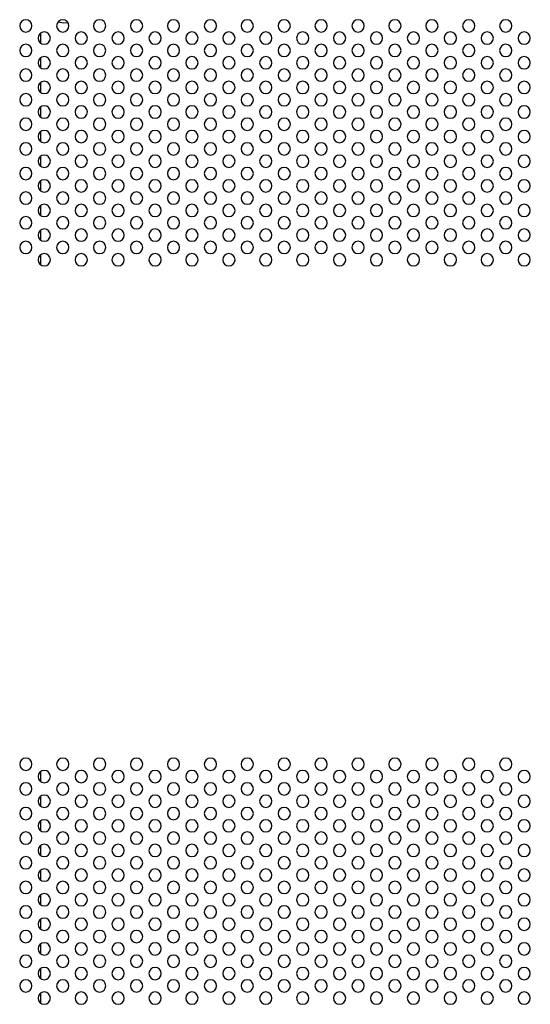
# Model space of a CAD drawing. Header units: millimetres. Extents: x 0 to 1118, y 0 to 864.
# Tile 103 of 256: x 904 to 918, y 376 to 403. Entities that reach past the tile are written whole.
import ezdxf

# ---------------------------------------------------------------- set-up
doc = ezdxf.new("R2010")
doc.units = ezdxf.units.MM

msp = doc.modelspace()

# ---------------------------------------------------------------- linework, layer by layer
at = {"color": 7, "linetype": 'Continuous', "lineweight": 25}
for p, q in [((904.9656, 402.5756), (904.9656, 402.3129)), ((904.9656, 401.909), (904.9656, 401.6463)), ((904.9656, 401.2423), (904.9656, 400.9796)), ((904.9656, 400.5756), (904.9656, 400.3129)), ((904.9656, 399.909), (904.9656, 399.6463)), ((904.9656, 399.2423), (904.9656, 398.9796)), ((904.9656, 398.5756), (904.9656, 398.3129)), ((904.9656, 397.909), (904.9656, 397.6463)), ((904.9656, 397.2423), (904.9656, 396.9796)), ((904.9656, 396.5756), (904.9656, 396.3129)), ((904.9656, 382.5756), (904.9656, 382.3129)), ((904.9656, 381.909), (904.9656, 381.6463)), ((904.9656, 381.2423), (904.9656, 380.9796)), ((904.9656, 380.5756), (904.9656, 380.3129)), ((904.9656, 379.909), (904.9656, 379.6463)), ((904.9656, 379.2423), (904.9656, 378.9796)), ((904.9656, 378.5756), (904.9656, 378.3129)), ((904.9656, 377.909), (904.9656, 377.6463)), ((904.9656, 377.2423), (904.9656, 376.9796)), ((904.9656, 376.5756), (904.9656, 376.3129))]:
    msp.add_line(p, q, dxfattribs=at)
at = {"color": 7, "linetype": 'Continuous', "lineweight": 25, "flags": 128}
msp.add_lwpolyline([(905.4426, 402.8871), (905.6014, 402.8578), (905.7067, 402.8704)], dxfattribs=at)
at = {"color": 7, "linetype": 'Continuous', "lineweight": 25}
for centre, start, end in [((904.5682, 402.7776), 0, 180), ((905.5682, 402.7776), 0, 180), ((906.5682, 402.7776), 0, 180), ((907.5682, 402.7776), 0, 180), ((908.5682, 402.7776), 0, 180), ((909.5682, 402.7776), 0, 180), ((910.5682, 402.7776), 0, 180), ((911.5682, 402.7776), 0, 180), ((912.5682, 402.7776), 0, 180), ((913.5682, 402.7776), 0, 180), ((914.5682, 402.7776), 0, 180), ((915.5682, 402.7776), 0, 180), ((916.5682, 402.7776), 0, 180), ((917.5682, 402.7776), 0, 180), ((904.5682, 402.7776), 180, 0), ((905.5682, 402.7776), 180, 0), ((906.5682, 402.7776), 180, 0), ((907.5682, 402.7776), 180, 0), ((908.5682, 402.7776), 180, 0), ((909.5682, 402.7776), 180, 0), ((910.5682, 402.7776), 180, 0), ((911.5682, 402.7776), 180, 0), ((912.5682, 402.7776), 180, 0), ((913.5682, 402.7776), 180, 0), ((914.5682, 402.7776), 180, 0), ((915.5682, 402.7776), 180, 0), ((916.5682, 402.7776), 180, 0), ((917.5682, 402.7776), 180, 0), ((905.0682, 402.4443), 0, 180), ((905.0682, 402.4443), 180, 0), ((906.0682, 402.4443), 0, 180), ((906.0682, 402.4443), 180, 0), ((907.0682, 402.4443), 0, 180), ((907.0682, 402.4443), 180, 0), ((908.0682, 402.4443), 0, 180), ((908.0682, 402.4443), 180, 0), ((909.0682, 402.4443), 0, 180), ((909.0682, 402.4443), 180, 0), ((910.0682, 402.4443), 0, 180), ((910.0682, 402.4443), 180, 0), ((911.0682, 402.4443), 0, 180), ((911.0682, 402.4443), 180, 0), ((912.0682, 402.4443), 0, 180), ((912.0682, 402.4443), 180, 0), ((913.0682, 402.4443), 0, 180), ((913.0682, 402.4443), 180, 0), ((914.0682, 402.4443), 0, 180), ((914.0682, 402.4443), 180, 0), ((915.0682, 402.4443), 0, 180), ((915.0682, 402.4443), 180, 0), ((916.0682, 402.4443), 0, 180), ((916.0682, 402.4443), 180, 0), ((917.0682, 402.4443), 0, 180), ((917.0682, 402.4443), 180, 0), ((918.0682, 402.4443), 0, 180), ((918.0682, 402.4443), 180, 0), ((904.5682, 402.111), 0, 180), ((905.5682, 402.111), 0, 180), ((906.5682, 402.111), 0, 180), ((907.5682, 402.111), 0, 180), ((908.5682, 402.111), 0, 180), ((909.5682, 402.111), 0, 180), ((910.5682, 402.111), 0, 180), ((911.5682, 402.111), 0, 180), ((912.5682, 402.111), 0, 180), ((913.5682, 402.111), 0, 180), ((914.5682, 402.111), 0, 180), ((915.5682, 402.111), 0, 180), ((916.5682, 402.111), 0, 180), ((917.5682, 402.111), 0, 180), ((904.5682, 402.111), 180, 0), ((905.0682, 401.7776), 0, 180), ((905.5682, 402.111), 180, 0), ((906.0682, 401.7776), 0, 180), ((906.5682, 402.111), 180, 0), ((907.0682, 401.7776), 0, 180), ((907.5682, 402.111), 180, 0), ((908.0682, 401.7776), 0, 180), ((908.5682, 402.111), 180, 0), ((909.0682, 401.7776), 0, 180), ((909.5682, 402.111), 180, 0), ((910.0682, 401.7776), 0, 180), ((910.5682, 402.111), 180, 0), ((911.0682, 401.7776), 0, 180), ((911.5682, 402.111), 180, 0), ((912.0682, 401.7776), 0, 180), ((912.5682, 402.111), 180, 0), ((913.0682, 401.7776), 0, 180), ((913.5682, 402.111), 180, 0), ((914.0682, 401.7776), 0, 180), ((914.5682, 402.111), 180, 0), ((915.0682, 401.7776), 0, 180), ((915.5682, 402.111), 180, 0), ((916.0682, 401.7776), 0, 180), ((916.5682, 402.111), 180, 0), ((917.0682, 401.7776), 0, 180), ((917.5682, 402.111), 180, 0), ((918.0682, 401.7776), 0, 180), ((904.5682, 401.4443), 0, 180), ((905.0682, 401.7776), 180, 0), ((905.5682, 401.4443), 0, 180), ((906.0682, 401.7776), 180, 0), ((906.5682, 401.4443), 0, 180), ((907.0682, 401.7776), 180, 0), ((907.5682, 401.4443), 0, 180), ((908.0682, 401.7776), 180, 0), ((908.5682, 401.4443), 0, 180), ((909.0682, 401.7776), 180, 0), ((909.5682, 401.4443), 0, 180), ((910.0682, 401.7776), 180, 0), ((910.5682, 401.4443), 0, 180), ((911.0682, 401.7776), 180, 0), ((911.5682, 401.4443), 0, 180), ((912.0682, 401.7776), 180, 0), ((912.5682, 401.4443), 0, 180), ((913.0682, 401.7776), 180, 0), ((913.5682, 401.4443), 0, 180), ((914.0682, 401.7776), 180, 0), ((914.5682, 401.4443), 0, 180), ((915.0682, 401.7776), 180, 0), ((915.5682, 401.4443), 0, 180), ((916.0682, 401.7776), 180, 0), ((916.5682, 401.4443), 0, 180), ((917.0682, 401.7776), 180, 0), ((917.5682, 401.4443), 0, 180), ((918.0682, 401.7776), 180, 0), ((904.5682, 401.4443), 180, 0), ((905.5682, 401.4443), 180, 0), ((906.5682, 401.4443), 180, 0), ((907.5682, 401.4443), 180, 0), ((908.5682, 401.4443), 180, 0), ((909.5682, 401.4443), 180, 0), ((910.5682, 401.4443), 180, 0), ((911.5682, 401.4443), 180, 0), ((912.5682, 401.4443), 180, 0), ((913.5682, 401.4443), 180, 0), ((914.5682, 401.4443), 180, 0), ((915.5682, 401.4443), 180, 0), ((916.5682, 401.4443), 180, 0), ((917.5682, 401.4443), 180, 0), ((905.0682, 401.111), 0, 180), ((905.0682, 401.111), 180, 0), ((906.0682, 401.111), 0, 180), ((906.0682, 401.111), 180, 0), ((907.0682, 401.111), 0, 180), ((907.0682, 401.111), 180, 0), ((908.0682, 401.111), 0, 180), ((908.0682, 401.111), 180, 0), ((909.0682, 401.111), 0, 180), ((909.0682, 401.111), 180, 0), ((910.0682, 401.111), 0, 180), ((910.0682, 401.111), 180, 0), ((911.0682, 401.111), 0, 180), ((911.0682, 401.111), 180, 0), ((912.0682, 401.111), 0, 180), ((912.0682, 401.111), 180, 0), ((913.0682, 401.111), 0, 180), ((913.0682, 401.111), 180, 0), ((914.0682, 401.111), 0, 180), ((914.0682, 401.111), 180, 0), ((915.0682, 401.111), 0, 180), ((915.0682, 401.111), 180, 0), ((916.0682, 401.111), 0, 180), ((916.0682, 401.111), 180, 0), ((917.0682, 401.111), 0, 180), ((917.0682, 401.111), 180, 0), ((918.0682, 401.111), 0, 180), ((918.0682, 401.111), 180, 0), ((904.5682, 400.7776), 0, 180), ((905.5682, 400.7776), 0, 180), ((906.5682, 400.7776), 0, 180), ((907.5682, 400.7776), 0, 180), ((908.5682, 400.7776), 0, 180), ((909.5682, 400.7776), 0, 180), ((910.5682, 400.7776), 0, 180), ((911.5682, 400.7776), 0, 180), ((912.5682, 400.7776), 0, 180), ((913.5682, 400.7776), 0, 180), ((914.5682, 400.7776), 0, 180), ((915.5682, 400.7776), 0, 180), ((916.5682, 400.7776), 0, 180), ((917.5682, 400.7776), 0, 180), ((904.5682, 400.7776), 180, 0), ((905.0682, 400.4443), 0, 180), ((905.5682, 400.7776), 180, 0), ((906.0682, 400.4443), 0, 180), ((906.5682, 400.7776), 180, 0), ((907.0682, 400.4443), 0, 180), ((907.5682, 400.7776), 180, 0), ((908.0682, 400.4443), 0, 180), ((908.5682, 400.7776), 180, 0), ((909.0682, 400.4443), 0, 180), ((909.5682, 400.7776), 180, 0), ((910.0682, 400.4443), 0, 180), ((910.5682, 400.7776), 180, 0), ((911.0682, 400.4443), 0, 180), ((911.5682, 400.7776), 180, 0), ((912.0682, 400.4443), 0, 180), ((912.5682, 400.7776), 180, 0), ((913.0682, 400.4443), 0, 180), ((913.5682, 400.7776), 180, 0), ((914.0682, 400.4443), 0, 180), ((914.5682, 400.7776), 180, 0), ((915.0682, 400.4443), 0, 180), ((915.5682, 400.7776), 180, 0), ((916.0682, 400.4443), 0, 180), ((916.5682, 400.7776), 180, 0), ((917.0682, 400.4443), 0, 180), ((917.5682, 400.7776), 180, 0), ((918.0682, 400.4443), 0, 180), ((904.5682, 400.111), 0, 180), ((905.0682, 400.4443), 180, 0), ((905.5682, 400.111), 0, 180), ((906.0682, 400.4443), 180, 0), ((906.5682, 400.111), 0, 180), ((907.0682, 400.4443), 180, 0), ((907.5682, 400.111), 0, 180), ((908.0682, 400.4443), 180, 0), ((908.5682, 400.111), 0, 180), ((909.0682, 400.4443), 180, 0), ((909.5682, 400.111), 0, 180), ((910.0682, 400.4443), 180, 0), ((910.5682, 400.111), 0, 180), ((911.0682, 400.4443), 180, 0), ((911.5682, 400.111), 0, 180), ((912.0682, 400.4443), 180, 0), ((912.5682, 400.111), 0, 180), ((913.0682, 400.4443), 180, 0), ((913.5682, 400.111), 0, 180), ((914.0682, 400.4443), 180, 0), ((914.5682, 400.111), 0, 180), ((915.0682, 400.4443), 180, 0), ((915.5682, 400.111), 0, 180), ((916.0682, 400.4443), 180, 0), ((916.5682, 400.111), 0, 180), ((917.0682, 400.4443), 180, 0), ((917.5682, 400.111), 0, 180), ((918.0682, 400.4443), 180, 0), ((904.5682, 400.111), 180, 0), ((905.5682, 400.111), 180, 0), ((906.5682, 400.111), 180, 0), ((907.5682, 400.111), 180, 0), ((908.5682, 400.111), 180, 0), ((909.5682, 400.111), 180, 0), ((910.5682, 400.111), 180, 0), ((911.5682, 400.111), 180, 0), ((912.5682, 400.111), 180, 0), ((913.5682, 400.111), 180, 0), ((914.5682, 400.111), 180, 0), ((915.5682, 400.111), 180, 0), ((916.5682, 400.111), 180, 0), ((917.5682, 400.111), 180, 0), ((905.0682, 399.7776), 0, 180), ((905.0682, 399.7776), 180, 0), ((906.0682, 399.7776), 0, 180), ((906.0682, 399.7776), 180, 0), ((907.0682, 399.7776), 0, 180), ((907.0682, 399.7776), 180, 0), ((908.0682, 399.7776), 0, 180), ((908.0682, 399.7776), 180, 0), ((909.0682, 399.7776), 0, 180), ((909.0682, 399.7776), 180, 0), ((910.0682, 399.7776), 0, 180), ((910.0682, 399.7776), 180, 0), ((911.0682, 399.7776), 0, 180), ((911.0682, 399.7776), 180, 0), ((912.0682, 399.7776), 0, 180), ((912.0682, 399.7776), 180, 0), ((913.0682, 399.7776), 0, 180), ((913.0682, 399.7776), 180, 0), ((914.0682, 399.7776), 0, 180), ((914.0682, 399.7776), 180, 0), ((915.0682, 399.7776), 0, 180), ((915.0682, 399.7776), 180, 0), ((916.0682, 399.7776), 0, 180), ((916.0682, 399.7776), 180, 0), ((917.0682, 399.7776), 0, 180), ((917.0682, 399.7776), 180, 0), ((918.0682, 399.7776), 0, 180), ((918.0682, 399.7776), 180, 0), ((904.5682, 399.4443), 0, 180), ((905.5682, 399.4443), 0, 180), ((906.5682, 399.4443), 0, 180), ((907.5682, 399.4443), 0, 180), ((908.5682, 399.4443), 0, 180), ((909.5682, 399.4443), 0, 180), ((910.5682, 399.4443), 0, 180), ((911.5682, 399.4443), 0, 180), ((912.5682, 399.4443), 0, 180), ((913.5682, 399.4443), 0, 180), ((914.5682, 399.4443), 0, 180), ((915.5682, 399.4443), 0, 180), ((916.5682, 399.4443), 0, 180), ((917.5682, 399.4443), 0, 180), ((904.5682, 399.4443), 180, 0), ((905.0682, 399.111), 0, 180), ((905.5682, 399.4443), 180, 0), ((906.0682, 399.111), 0, 180), ((906.5682, 399.4443), 180, 0), ((907.0682, 399.111), 0, 180), ((907.5682, 399.4443), 180, 0), ((908.0682, 399.111), 0, 180), ((908.5682, 399.4443), 180, 0), ((909.0682, 399.111), 0, 180), ((909.5682, 399.4443), 180, 0), ((910.0682, 399.111), 0, 180), ((910.5682, 399.4443), 180, 0), ((911.0682, 399.111), 0, 180), ((911.5682, 399.4443), 180, 0), ((912.0682, 399.111), 0, 180), ((912.5682, 399.4443), 180, 0), ((913.0682, 399.111), 0, 180), ((913.5682, 399.4443), 180, 0), ((914.0682, 399.111), 0, 180), ((914.5682, 399.4443), 180, 0), ((915.0682, 399.111), 0, 180), ((915.5682, 399.4443), 180, 0), ((916.0682, 399.111), 0, 180), ((916.5682, 399.4443), 180, 0), ((917.0682, 399.111), 0, 180), ((917.5682, 399.4443), 180, 0), ((918.0682, 399.111), 0, 180), ((904.5682, 398.7776), 0, 180), ((905.0682, 399.111), 180, 0), ((905.5682, 398.7776), 0, 180), ((906.0682, 399.111), 180, 0), ((906.5682, 398.7776), 0, 180), ((907.0682, 399.111), 180, 0), ((907.5682, 398.7776), 0, 180), ((908.0682, 399.111), 180, 0), ((908.5682, 398.7776), 0, 180), ((909.0682, 399.111), 180, 0), ((909.5682, 398.7776), 0, 180), ((910.0682, 399.111), 180, 0), ((910.5682, 398.7776), 0, 180), ((911.0682, 399.111), 180, 0), ((911.5682, 398.7776), 0, 180), ((912.0682, 399.111), 180, 0), ((912.5682, 398.7776), 0, 180), ((913.0682, 399.111), 180, 0), ((913.5682, 398.7776), 0, 180), ((914.0682, 399.111), 180, 0), ((914.5682, 398.7776), 0, 180), ((915.0682, 399.111), 180, 0), ((915.5682, 398.7776), 0, 180), ((916.0682, 399.111), 180, 0), ((916.5682, 398.7776), 0, 180), ((917.0682, 399.111), 180, 0), ((917.5682, 398.7776), 0, 180), ((918.0682, 399.111), 180, 0), ((904.5682, 398.7776), 180, 0), ((905.5682, 398.7776), 180, 0), ((906.5682, 398.7776), 180, 0), ((907.5682, 398.7776), 180, 0), ((908.5682, 398.7776), 180, 0), ((909.5682, 398.7776), 180, 0), ((910.5682, 398.7776), 180, 0), ((911.5682, 398.7776), 180, 0), ((912.5682, 398.7776), 180, 0), ((913.5682, 398.7776), 180, 0), ((914.5682, 398.7776), 180, 0), ((915.5682, 398.7776), 180, 0), ((916.5682, 398.7776), 180, 0), ((917.5682, 398.7776), 180, 0), ((905.0682, 398.4443), 0, 180), ((905.0682, 398.4443), 180, 0), ((906.0682, 398.4443), 0, 180), ((906.0682, 398.4443), 180, 0), ((907.0682, 398.4443), 0, 180), ((907.0682, 398.4443), 180, 0), ((908.0682, 398.4443), 0, 180), ((908.0682, 398.4443), 180, 0), ((909.0682, 398.4443), 0, 180), ((909.0682, 398.4443), 180, 0), ((910.0682, 398.4443), 0, 180), ((910.0682, 398.4443), 180, 0), ((911.0682, 398.4443), 0, 180), ((911.0682, 398.4443), 180, 0), ((912.0682, 398.4443), 0, 180), ((912.0682, 398.4443), 180, 0), ((913.0682, 398.4443), 0, 180), ((913.0682, 398.4443), 180, 0), ((914.0682, 398.4443), 0, 180), ((914.0682, 398.4443), 180, 0), ((915.0682, 398.4443), 0, 180), ((915.0682, 398.4443), 180, 0), ((916.0682, 398.4443), 0, 180), ((916.0682, 398.4443), 180, 0), ((917.0682, 398.4443), 0, 180), ((917.0682, 398.4443), 180, 0), ((918.0682, 398.4443), 0, 180), ((918.0682, 398.4443), 180, 0), ((904.5682, 398.111), 0, 180), ((905.5682, 398.111), 0, 180), ((906.5682, 398.111), 0, 180), ((907.5682, 398.111), 0, 180), ((908.5682, 398.111), 0, 180), ((909.5682, 398.111), 0, 180), ((910.5682, 398.111), 0, 180), ((911.5682, 398.111), 0, 180), ((912.5682, 398.111), 0, 180), ((913.5682, 398.111), 0, 180), ((914.5682, 398.111), 0, 180), ((915.5682, 398.111), 0, 180), ((916.5682, 398.111), 0, 180), ((917.5682, 398.111), 0, 180), ((904.5682, 398.111), 180, 0), ((905.0682, 397.7776), 0, 180), ((905.5682, 398.111), 180, 0), ((906.0682, 397.7776), 0, 180), ((906.5682, 398.111), 180, 0), ((907.0682, 397.7776), 0, 180), ((907.5682, 398.111), 180, 0), ((908.0682, 397.7776), 0, 180), ((908.5682, 398.111), 180, 0), ((909.0682, 397.7776), 0, 180), ((909.5682, 398.111), 180, 0), ((910.0682, 397.7776), 0, 180), ((910.5682, 398.111), 180, 0), ((911.0682, 397.7776), 0, 180), ((911.5682, 398.111), 180, 0), ((912.0682, 397.7776), 0, 180), ((912.5682, 398.111), 180, 0), ((913.0682, 397.7776), 0, 180), ((913.5682, 398.111), 180, 0), ((914.0682, 397.7776), 0, 180), ((914.5682, 398.111), 180, 0), ((915.0682, 397.7776), 0, 180), ((915.5682, 398.111), 180, 0), ((916.0682, 397.7776), 0, 180), ((916.5682, 398.111), 180, 0), ((917.0682, 397.7776), 0, 180), ((917.5682, 398.111), 180, 0), ((918.0682, 397.7776), 0, 180), ((904.5682, 397.4443), 0, 180), ((905.0682, 397.7776), 180, 0), ((905.5682, 397.4443), 0, 180), ((906.0682, 397.7776), 180, 0), ((906.5682, 397.4443), 0, 180), ((907.0682, 397.7776), 180, 0), ((907.5682, 397.4443), 0, 180), ((908.0682, 397.7776), 180, 0), ((908.5682, 397.4443), 0, 180), ((909.0682, 397.7776), 180, 0), ((909.5682, 397.4443), 0, 180), ((910.0682, 397.7776), 180, 0), ((910.5682, 397.4443), 0, 180), ((911.0682, 397.7776), 180, 0), ((911.5682, 397.4443), 0, 180), ((912.0682, 397.7776), 180, 0), ((912.5682, 397.4443), 0, 180), ((913.0682, 397.7776), 180, 0), ((913.5682, 397.4443), 0, 180), ((914.0682, 397.7776), 180, 0), ((914.5682, 397.4443), 0, 180), ((915.0682, 397.7776), 180, 0), ((915.5682, 397.4443), 0, 180), ((916.0682, 397.7776), 180, 0), ((916.5682, 397.4443), 0, 180), ((917.0682, 397.7776), 180, 0), ((917.5682, 397.4443), 0, 180), ((918.0682, 397.7776), 180, 0), ((904.5682, 397.4443), 180, 0), ((905.5682, 397.4443), 180, 0), ((906.5682, 397.4443), 180, 0), ((907.5682, 397.4443), 180, 0), ((908.5682, 397.4443), 180, 0), ((909.5682, 397.4443), 180, 0), ((910.5682, 397.4443), 180, 0), ((911.5682, 397.4443), 180, 0), ((912.5682, 397.4443), 180, 0), ((913.5682, 397.4443), 180, 0), ((914.5682, 397.4443), 180, 0), ((915.5682, 397.4443), 180, 0), ((916.5682, 397.4443), 180, 0), ((917.5682, 397.4443), 180, 0), ((905.0682, 397.111), 0, 180), ((905.0682, 397.111), 180, 0), ((906.0682, 397.111), 0, 180), ((906.0682, 397.111), 180, 0), ((907.0682, 397.111), 0, 180), ((907.0682, 397.111), 180, 0), ((908.0682, 397.111), 0, 180), ((908.0682, 397.111), 180, 0), ((909.0682, 397.111), 0, 180), ((909.0682, 397.111), 180, 0), ((910.0682, 397.111), 0, 180), ((910.0682, 397.111), 180, 0), ((911.0682, 397.111), 0, 180), ((911.0682, 397.111), 180, 0), ((912.0682, 397.111), 0, 180), ((912.0682, 397.111), 180, 0), ((913.0682, 397.111), 0, 180), ((913.0682, 397.111), 180, 0), ((914.0682, 397.111), 0, 180), ((914.0682, 397.111), 180, 0), ((915.0682, 397.111), 0, 180), ((915.0682, 397.111), 180, 0), ((916.0682, 397.111), 0, 180), ((916.0682, 397.111), 180, 0), ((917.0682, 397.111), 0, 180), ((917.0682, 397.111), 180, 0), ((918.0682, 397.111), 0, 180), ((918.0682, 397.111), 180, 0), ((904.5682, 396.7776), 0, 180), ((905.5682, 396.7776), 0, 180), ((906.5682, 396.7776), 0, 180), ((907.5682, 396.7776), 0, 180), ((908.5682, 396.7776), 0, 180), ((909.5682, 396.7776), 0, 180), ((910.5682, 396.7776), 0, 180), ((911.5682, 396.7776), 0, 180), ((912.5682, 396.7776), 0, 180), ((913.5682, 396.7776), 0, 180), ((914.5682, 396.7776), 0, 180), ((915.5682, 396.7776), 0, 180), ((916.5682, 396.7776), 0, 180), ((917.5682, 396.7776), 0, 180), ((904.5682, 396.7776), 180, 0), ((905.0682, 396.4443), 0, 180), ((905.5682, 396.7776), 180, 0), ((906.0682, 396.4443), 0, 180), ((906.5682, 396.7776), 180, 0), ((907.0682, 396.4443), 0, 180), ((907.5682, 396.7776), 180, 0), ((908.0682, 396.4443), 0, 180), ((908.5682, 396.7776), 180, 0), ((909.0682, 396.4443), 0, 180), ((909.5682, 396.7776), 180, 0), ((910.0682, 396.4443), 0, 180), ((910.5682, 396.7776), 180, 0), ((911.0682, 396.4443), 0, 180), ((911.5682, 396.7776), 180, 0), ((912.0682, 396.4443), 0, 180), ((912.5682, 396.7776), 180, 0), ((913.0682, 396.4443), 0, 180), ((913.5682, 396.7776), 180, 0), ((914.0682, 396.4443), 0, 180), ((914.5682, 396.7776), 180, 0), ((915.0682, 396.4443), 0, 180), ((915.5682, 396.7776), 180, 0), ((916.0682, 396.4443), 0, 180), ((916.5682, 396.7776), 180, 0), ((917.0682, 396.4443), 0, 180), ((917.5682, 396.7776), 180, 0), ((918.0682, 396.4443), 0, 180), ((905.0682, 396.4443), 180, 0), ((906.0682, 396.4443), 180, 0), ((907.0682, 396.4443), 180, 0), ((908.0682, 396.4443), 180, 0), ((909.0682, 396.4443), 180, 0), ((910.0682, 396.4443), 180, 0), ((911.0682, 396.4443), 180, 0), ((912.0682, 396.4443), 180, 0), ((913.0682, 396.4443), 180, 0), ((914.0682, 396.4443), 180, 0), ((915.0682, 396.4443), 180, 0), ((916.0682, 396.4443), 180, 0), ((917.0682, 396.4443), 180, 0), ((918.0682, 396.4443), 180, 0), ((904.5682, 382.7776), 0, 180), ((905.5682, 382.7776), 0, 180), ((906.5682, 382.7776), 0, 180), ((907.5682, 382.7776), 0, 180), ((908.5682, 382.7776), 0, 180), ((909.5682, 382.7776), 0, 180), ((910.5682, 382.7776), 0, 180), ((911.5682, 382.7776), 0, 180), ((912.5682, 382.7776), 0, 180), ((913.5682, 382.7776), 0, 180), ((914.5682, 382.7776), 0, 180), ((915.5682, 382.7776), 0, 180), ((916.5682, 382.7776), 0, 180), ((917.5682, 382.7776), 0, 180), ((904.5682, 382.7776), 180, 0), ((905.5682, 382.7776), 180, 0), ((906.5682, 382.7776), 180, 0), ((907.5682, 382.7776), 180, 0), ((908.5682, 382.7776), 180, 0), ((909.5682, 382.7776), 180, 0), ((910.5682, 382.7776), 180, 0), ((911.5682, 382.7776), 180, 0), ((912.5682, 382.7776), 180, 0), ((913.5682, 382.7776), 180, 0), ((914.5682, 382.7776), 180, 0), ((915.5682, 382.7776), 180, 0), ((916.5682, 382.7776), 180, 0), ((917.5682, 382.7776), 180, 0), ((905.0682, 382.4443), 0, 180), ((905.0682, 382.4443), 180, 0), ((906.0682, 382.4443), 0, 180), ((906.0682, 382.4443), 180, 0), ((907.0682, 382.4443), 0, 180), ((907.0682, 382.4443), 180, 0), ((908.0682, 382.4443), 0, 180), ((908.0682, 382.4443), 180, 0), ((909.0682, 382.4443), 0, 180), ((909.0682, 382.4443), 180, 0), ((910.0682, 382.4443), 0, 180), ((910.0682, 382.4443), 180, 0), ((911.0682, 382.4443), 0, 180), ((911.0682, 382.4443), 180, 0), ((912.0682, 382.4443), 0, 180), ((912.0682, 382.4443), 180, 0), ((913.0682, 382.4443), 0, 180), ((913.0682, 382.4443), 180, 0), ((914.0682, 382.4443), 0, 180), ((914.0682, 382.4443), 180, 0), ((915.0682, 382.4443), 0, 180), ((915.0682, 382.4443), 180, 0), ((916.0682, 382.4443), 0, 180), ((916.0682, 382.4443), 180, 0), ((917.0682, 382.4443), 0, 180), ((917.0682, 382.4443), 180, 0), ((918.0682, 382.4443), 0, 180), ((918.0682, 382.4443), 180, 0), ((904.5682, 382.111), 0, 180), ((905.5682, 382.111), 0, 180), ((906.5682, 382.111), 0, 180), ((907.5682, 382.111), 0, 180), ((908.5682, 382.111), 0, 180), ((909.5682, 382.111), 0, 180), ((910.5682, 382.111), 0, 180), ((911.5682, 382.111), 0, 180), ((912.5682, 382.111), 0, 180), ((913.5682, 382.111), 0, 180), ((914.5682, 382.111), 0, 180), ((915.5682, 382.111), 0, 180), ((916.5682, 382.111), 0, 180), ((917.5682, 382.111), 0, 180), ((904.5682, 382.111), 180, 0), ((905.0682, 381.7776), 0, 180), ((905.5682, 382.111), 180, 0), ((906.0682, 381.7776), 0, 180), ((906.5682, 382.111), 180, 0), ((907.0682, 381.7776), 0, 180), ((907.5682, 382.111), 180, 0), ((908.0682, 381.7776), 0, 180), ((908.5682, 382.111), 180, 0), ((909.0682, 381.7776), 0, 180), ((909.5682, 382.111), 180, 0), ((910.0682, 381.7776), 0, 180), ((910.5682, 382.111), 180, 0), ((911.0682, 381.7776), 0, 180), ((911.5682, 382.111), 180, 0), ((912.0682, 381.7776), 0, 180), ((912.5682, 382.111), 180, 0), ((913.0682, 381.7776), 0, 180), ((913.5682, 382.111), 180, 0), ((914.0682, 381.7776), 0, 180), ((914.5682, 382.111), 180, 0), ((915.0682, 381.7776), 0, 180), ((915.5682, 382.111), 180, 0), ((916.0682, 381.7776), 0, 180), ((916.5682, 382.111), 180, 0), ((917.0682, 381.7776), 0, 180), ((917.5682, 382.111), 180, 0), ((918.0682, 381.7776), 0, 180), ((904.5682, 381.4443), 0, 180), ((905.0682, 381.7776), 180, 0), ((905.5682, 381.4443), 0, 180), ((906.0682, 381.7776), 180, 0), ((906.5682, 381.4443), 0, 180), ((907.0682, 381.7776), 180, 0), ((907.5682, 381.4443), 0, 180), ((908.0682, 381.7776), 180, 0), ((908.5682, 381.4443), 0, 180), ((909.0682, 381.7776), 180, 0), ((909.5682, 381.4443), 0, 180), ((910.0682, 381.7776), 180, 0), ((910.5682, 381.4443), 0, 180), ((911.0682, 381.7776), 180, 0), ((911.5682, 381.4443), 0, 180), ((912.0682, 381.7776), 180, 0), ((912.5682, 381.4443), 0, 180), ((913.0682, 381.7776), 180, 0), ((913.5682, 381.4443), 0, 180), ((914.0682, 381.7776), 180, 0), ((914.5682, 381.4443), 0, 180), ((915.0682, 381.7776), 180, 0), ((915.5682, 381.4443), 0, 180), ((916.0682, 381.7776), 180, 0), ((916.5682, 381.4443), 0, 180), ((917.0682, 381.7776), 180, 0), ((917.5682, 381.4443), 0, 180), ((918.0682, 381.7776), 180, 0), ((904.5682, 381.4443), 180, 0), ((905.5682, 381.4443), 180, 0), ((906.5682, 381.4443), 180, 0), ((907.5682, 381.4443), 180, 0), ((908.5682, 381.4443), 180, 0), ((909.5682, 381.4443), 180, 0), ((910.5682, 381.4443), 180, 0), ((911.5682, 381.4443), 180, 0), ((912.5682, 381.4443), 180, 0), ((913.5682, 381.4443), 180, 0), ((914.5682, 381.4443), 180, 0), ((915.5682, 381.4443), 180, 0), ((916.5682, 381.4443), 180, 0), ((917.5682, 381.4443), 180, 0), ((905.0682, 381.111), 0, 180), ((905.0682, 381.111), 180, 0), ((906.0682, 381.111), 0, 180), ((906.0682, 381.111), 180, 0), ((907.0682, 381.111), 0, 180), ((907.0682, 381.111), 180, 0), ((908.0682, 381.111), 0, 180), ((908.0682, 381.111), 180, 0), ((909.0682, 381.111), 0, 180), ((909.0682, 381.111), 180, 0), ((910.0682, 381.111), 0, 180), ((910.0682, 381.111), 180, 0), ((911.0682, 381.111), 0, 180), ((911.0682, 381.111), 180, 0), ((912.0682, 381.111), 0, 180), ((912.0682, 381.111), 180, 0), ((913.0682, 381.111), 0, 180), ((913.0682, 381.111), 180, 0), ((914.0682, 381.111), 0, 180), ((914.0682, 381.111), 180, 0), ((915.0682, 381.111), 0, 180), ((915.0682, 381.111), 180, 0), ((916.0682, 381.111), 0, 180), ((916.0682, 381.111), 180, 0), ((917.0682, 381.111), 0, 180), ((917.0682, 381.111), 180, 0), ((918.0682, 381.111), 0, 180), ((918.0682, 381.111), 180, 0), ((904.5682, 380.7776), 0, 180), ((905.5682, 380.7776), 0, 180), ((906.5682, 380.7776), 0, 180), ((907.5682, 380.7776), 0, 180), ((908.5682, 380.7776), 0, 180), ((909.5682, 380.7776), 0, 180), ((910.5682, 380.7776), 0, 180), ((911.5682, 380.7776), 0, 180), ((912.5682, 380.7776), 0, 180), ((913.5682, 380.7776), 0, 180), ((914.5682, 380.7776), 0, 180), ((915.5682, 380.7776), 0, 180), ((916.5682, 380.7776), 0, 180), ((917.5682, 380.7776), 0, 180), ((904.5682, 380.7776), 180, 0), ((905.0682, 380.4443), 0, 180), ((905.5682, 380.7776), 180, 0), ((906.0682, 380.4443), 0, 180), ((906.5682, 380.7776), 180, 0), ((907.0682, 380.4443), 0, 180), ((907.5682, 380.7776), 180, 0), ((908.0682, 380.4443), 0, 180), ((908.5682, 380.7776), 180, 0), ((909.0682, 380.4443), 0, 180), ((909.5682, 380.7776), 180, 0), ((910.0682, 380.4443), 0, 180), ((910.5682, 380.7776), 180, 0), ((911.0682, 380.4443), 0, 180), ((911.5682, 380.7776), 180, 0), ((912.0682, 380.4443), 0, 180), ((912.5682, 380.7776), 180, 0), ((913.0682, 380.4443), 0, 180), ((913.5682, 380.7776), 180, 0), ((914.0682, 380.4443), 0, 180), ((914.5682, 380.7776), 180, 0), ((915.0682, 380.4443), 0, 180), ((915.5682, 380.7776), 180, 0), ((916.0682, 380.4443), 0, 180), ((916.5682, 380.7776), 180, 0), ((917.0682, 380.4443), 0, 180), ((917.5682, 380.7776), 180, 0), ((918.0682, 380.4443), 0, 180), ((904.5682, 380.111), 0, 180), ((905.0682, 380.4443), 180, 0), ((905.5682, 380.111), 0, 180), ((906.0682, 380.4443), 180, 0), ((906.5682, 380.111), 0, 180), ((907.0682, 380.4443), 180, 0), ((907.5682, 380.111), 0, 180), ((908.0682, 380.4443), 180, 0), ((908.5682, 380.111), 0, 180), ((909.0682, 380.4443), 180, 0), ((909.5682, 380.111), 0, 180), ((910.0682, 380.4443), 180, 0), ((910.5682, 380.111), 0, 180), ((911.0682, 380.4443), 180, 0), ((911.5682, 380.111), 0, 180), ((912.0682, 380.4443), 180, 0), ((912.5682, 380.111), 0, 180), ((913.0682, 380.4443), 180, 0), ((913.5682, 380.111), 0, 180), ((914.0682, 380.4443), 180, 0), ((914.5682, 380.111), 0, 180), ((915.0682, 380.4443), 180, 0), ((915.5682, 380.111), 0, 180), ((916.0682, 380.4443), 180, 0), ((916.5682, 380.111), 0, 180), ((917.0682, 380.4443), 180, 0), ((917.5682, 380.111), 0, 180), ((918.0682, 380.4443), 180, 0), ((904.5682, 380.111), 180, 0), ((905.5682, 380.111), 180, 0), ((906.5682, 380.111), 180, 0), ((907.5682, 380.111), 180, 0), ((908.5682, 380.111), 180, 0), ((909.5682, 380.111), 180, 0), ((910.5682, 380.111), 180, 0), ((911.5682, 380.111), 180, 0), ((912.5682, 380.111), 180, 0), ((913.5682, 380.111), 180, 0), ((914.5682, 380.111), 180, 0), ((915.5682, 380.111), 180, 0), ((916.5682, 380.111), 180, 0), ((917.5682, 380.111), 180, 0), ((905.0682, 379.7776), 0, 180), ((905.0682, 379.7776), 180, 0), ((906.0682, 379.7776), 0, 180), ((906.0682, 379.7776), 180, 0), ((907.0682, 379.7776), 0, 180), ((907.0682, 379.7776), 180, 0), ((908.0682, 379.7776), 0, 180), ((908.0682, 379.7776), 180, 0), ((909.0682, 379.7776), 0, 180), ((909.0682, 379.7776), 180, 0), ((910.0682, 379.7776), 0, 180), ((910.0682, 379.7776), 180, 0), ((911.0682, 379.7776), 0, 180), ((911.0682, 379.7776), 180, 0), ((912.0682, 379.7776), 0, 180), ((912.0682, 379.7776), 180, 0), ((913.0682, 379.7776), 0, 180), ((913.0682, 379.7776), 180, 0), ((914.0682, 379.7776), 0, 180), ((914.0682, 379.7776), 180, 0), ((915.0682, 379.7776), 0, 180), ((915.0682, 379.7776), 180, 0), ((916.0682, 379.7776), 0, 180), ((916.0682, 379.7776), 180, 0), ((917.0682, 379.7776), 0, 180), ((917.0682, 379.7776), 180, 0), ((918.0682, 379.7776), 0, 180), ((918.0682, 379.7776), 180, 0), ((904.5682, 379.4443), 0, 180), ((905.5682, 379.4443), 0, 180), ((906.5682, 379.4443), 0, 180), ((907.5682, 379.4443), 0, 180), ((908.5682, 379.4443), 0, 180), ((909.5682, 379.4443), 0, 180), ((910.5682, 379.4443), 0, 180), ((911.5682, 379.4443), 0, 180), ((912.5682, 379.4443), 0, 180), ((913.5682, 379.4443), 0, 180), ((914.5682, 379.4443), 0, 180), ((915.5682, 379.4443), 0, 180), ((916.5682, 379.4443), 0, 180), ((917.5682, 379.4443), 0, 180), ((904.5682, 379.4443), 180, 0), ((905.0682, 379.111), 0, 180), ((905.5682, 379.4443), 180, 0), ((906.0682, 379.111), 0, 180), ((906.5682, 379.4443), 180, 0), ((907.0682, 379.111), 0, 180), ((907.5682, 379.4443), 180, 0), ((908.0682, 379.111), 0, 180), ((908.5682, 379.4443), 180, 0), ((909.0682, 379.111), 0, 180), ((909.5682, 379.4443), 180, 0), ((910.0682, 379.111), 0, 180), ((910.5682, 379.4443), 180, 0), ((911.0682, 379.111), 0, 180), ((911.5682, 379.4443), 180, 0), ((912.0682, 379.111), 0, 180), ((912.5682, 379.4443), 180, 0), ((913.0682, 379.111), 0, 180), ((913.5682, 379.4443), 180, 0), ((914.0682, 379.111), 0, 180), ((914.5682, 379.4443), 180, 0), ((915.0682, 379.111), 0, 180), ((915.5682, 379.4443), 180, 0), ((916.0682, 379.111), 0, 180), ((916.5682, 379.4443), 180, 0), ((917.0682, 379.111), 0, 180), ((917.5682, 379.4443), 180, 0), ((918.0682, 379.111), 0, 180), ((904.5682, 378.7776), 0, 180), ((905.0682, 379.111), 180, 0), ((905.5682, 378.7776), 0, 180), ((906.0682, 379.111), 180, 0), ((906.5682, 378.7776), 0, 180), ((907.0682, 379.111), 180, 0), ((907.5682, 378.7776), 0, 180), ((908.0682, 379.111), 180, 0), ((908.5682, 378.7776), 0, 180), ((909.0682, 379.111), 180, 0), ((909.5682, 378.7776), 0, 180), ((910.0682, 379.111), 180, 0), ((910.5682, 378.7776), 0, 180), ((911.0682, 379.111), 180, 0), ((911.5682, 378.7776), 0, 180), ((912.0682, 379.111), 180, 0), ((912.5682, 378.7776), 0, 180), ((913.0682, 379.111), 180, 0), ((913.5682, 378.7776), 0, 180), ((914.0682, 379.111), 180, 0), ((914.5682, 378.7776), 0, 180), ((915.0682, 379.111), 180, 0), ((915.5682, 378.7776), 0, 180), ((916.0682, 379.111), 180, 0), ((916.5682, 378.7776), 0, 180), ((917.0682, 379.111), 180, 0), ((917.5682, 378.7776), 0, 180), ((918.0682, 379.111), 180, 0), ((904.5682, 378.7776), 180, 0), ((905.5682, 378.7776), 180, 0), ((906.5682, 378.7776), 180, 0), ((907.5682, 378.7776), 180, 0), ((908.5682, 378.7776), 180, 0), ((909.5682, 378.7776), 180, 0), ((910.5682, 378.7776), 180, 0), ((911.5682, 378.7776), 180, 0), ((912.5682, 378.7776), 180, 0), ((913.5682, 378.7776), 180, 0), ((914.5682, 378.7776), 180, 0), ((915.5682, 378.7776), 180, 0), ((916.5682, 378.7776), 180, 0), ((917.5682, 378.7776), 180, 0), ((905.0682, 378.4443), 0, 180), ((905.0682, 378.4443), 180, 0), ((906.0682, 378.4443), 0, 180), ((906.0682, 378.4443), 180, 0), ((907.0682, 378.4443), 0, 180), ((907.0682, 378.4443), 180, 0), ((908.0682, 378.4443), 0, 180), ((908.0682, 378.4443), 180, 0), ((909.0682, 378.4443), 0, 180), ((909.0682, 378.4443), 180, 0), ((910.0682, 378.4443), 0, 180), ((910.0682, 378.4443), 180, 0), ((911.0682, 378.4443), 0, 180), ((911.0682, 378.4443), 180, 0), ((912.0682, 378.4443), 0, 180), ((912.0682, 378.4443), 180, 0), ((913.0682, 378.4443), 0, 180), ((913.0682, 378.4443), 180, 0), ((914.0682, 378.4443), 0, 180), ((914.0682, 378.4443), 180, 0), ((915.0682, 378.4443), 0, 180), ((915.0682, 378.4443), 180, 0), ((916.0682, 378.4443), 0, 180), ((916.0682, 378.4443), 180, 0), ((917.0682, 378.4443), 0, 180), ((917.0682, 378.4443), 180, 0), ((918.0682, 378.4443), 0, 180), ((918.0682, 378.4443), 180, 0), ((904.5682, 378.111), 0, 180), ((905.5682, 378.111), 0, 180), ((906.5682, 378.111), 0, 180), ((907.5682, 378.111), 0, 180), ((908.5682, 378.111), 0, 180), ((909.5682, 378.111), 0, 180), ((910.5682, 378.111), 0, 180), ((911.5682, 378.111), 0, 180), ((912.5682, 378.111), 0, 180), ((913.5682, 378.111), 0, 180), ((914.5682, 378.111), 0, 180), ((915.5682, 378.111), 0, 180), ((916.5682, 378.111), 0, 180), ((917.5682, 378.111), 0, 180), ((904.5682, 378.111), 180, 0), ((905.0682, 377.7776), 0, 180), ((905.5682, 378.111), 180, 0), ((906.0682, 377.7776), 0, 180), ((906.5682, 378.111), 180, 0), ((907.0682, 377.7776), 0, 180), ((907.5682, 378.111), 180, 0), ((908.0682, 377.7776), 0, 180), ((908.5682, 378.111), 180, 0), ((909.0682, 377.7776), 0, 180), ((909.5682, 378.111), 180, 0), ((910.0682, 377.7776), 0, 180), ((910.5682, 378.111), 180, 0), ((911.0682, 377.7776), 0, 180), ((911.5682, 378.111), 180, 0), ((912.0682, 377.7776), 0, 180), ((912.5682, 378.111), 180, 0), ((913.0682, 377.7776), 0, 180), ((913.5682, 378.111), 180, 0), ((914.0682, 377.7776), 0, 180), ((914.5682, 378.111), 180, 0), ((915.0682, 377.7776), 0, 180), ((915.5682, 378.111), 180, 0), ((916.0682, 377.7776), 0, 180), ((916.5682, 378.111), 180, 0), ((917.0682, 377.7776), 0, 180), ((917.5682, 378.111), 180, 0), ((918.0682, 377.7776), 0, 180), ((904.5682, 377.4443), 0, 180), ((905.0682, 377.7776), 180, 0), ((905.5682, 377.4443), 0, 180), ((906.0682, 377.7776), 180, 0), ((906.5682, 377.4443), 0, 180), ((907.0682, 377.7776), 180, 0), ((907.5682, 377.4443), 0, 180), ((908.0682, 377.7776), 180, 0), ((908.5682, 377.4443), 0, 180), ((909.0682, 377.7776), 180, 0), ((909.5682, 377.4443), 0, 180), ((910.0682, 377.7776), 180, 0), ((910.5682, 377.4443), 0, 180), ((911.0682, 377.7776), 180, 0), ((911.5682, 377.4443), 0, 180), ((912.0682, 377.7776), 180, 0), ((912.5682, 377.4443), 0, 180), ((913.0682, 377.7776), 180, 0), ((913.5682, 377.4443), 0, 180), ((914.0682, 377.7776), 180, 0), ((914.5682, 377.4443), 0, 180), ((915.0682, 377.7776), 180, 0), ((915.5682, 377.4443), 0, 180), ((916.0682, 377.7776), 180, 0), ((916.5682, 377.4443), 0, 180), ((917.0682, 377.7776), 180, 0), ((917.5682, 377.4443), 0, 180), ((918.0682, 377.7776), 180, 0), ((904.5682, 377.4443), 180, 0), ((905.5682, 377.4443), 180, 0), ((906.5682, 377.4443), 180, 0), ((907.5682, 377.4443), 180, 0), ((908.5682, 377.4443), 180, 0), ((909.5682, 377.4443), 180, 0), ((910.5682, 377.4443), 180, 0), ((911.5682, 377.4443), 180, 0), ((912.5682, 377.4443), 180, 0), ((913.5682, 377.4443), 180, 0), ((914.5682, 377.4443), 180, 0), ((915.5682, 377.4443), 180, 0), ((916.5682, 377.4443), 180, 0), ((917.5682, 377.4443), 180, 0), ((905.0682, 377.111), 0, 180), ((905.0682, 377.111), 180, 0), ((906.0682, 377.111), 0, 180), ((906.0682, 377.111), 180, 0), ((907.0682, 377.111), 0, 180), ((907.0682, 377.111), 180, 0), ((908.0682, 377.111), 0, 180), ((908.0682, 377.111), 180, 0), ((909.0682, 377.111), 0, 180), ((909.0682, 377.111), 180, 0), ((910.0682, 377.111), 0, 180), ((910.0682, 377.111), 180, 0), ((911.0682, 377.111), 0, 180), ((911.0682, 377.111), 180, 0), ((912.0682, 377.111), 0, 180), ((912.0682, 377.111), 180, 0), ((913.0682, 377.111), 0, 180), ((913.0682, 377.111), 180, 0), ((914.0682, 377.111), 0, 180), ((914.0682, 377.111), 180, 0), ((915.0682, 377.111), 0, 180), ((915.0682, 377.111), 180, 0), ((916.0682, 377.111), 0, 180), ((916.0682, 377.111), 180, 0), ((917.0682, 377.111), 0, 180), ((917.0682, 377.111), 180, 0), ((918.0682, 377.111), 0, 180), ((918.0682, 377.111), 180, 0), ((904.5682, 376.7776), 0, 180), ((905.5682, 376.7776), 0, 180), ((906.5682, 376.7776), 0, 180), ((907.5682, 376.7776), 0, 180), ((908.5682, 376.7776), 0, 180), ((909.5682, 376.7776), 0, 180), ((910.5682, 376.7776), 0, 180), ((911.5682, 376.7776), 0, 180), ((912.5682, 376.7776), 0, 180), ((913.5682, 376.7776), 0, 180), ((914.5682, 376.7776), 0, 180), ((915.5682, 376.7776), 0, 180), ((916.5682, 376.7776), 0, 180), ((917.5682, 376.7776), 0, 180), ((904.5682, 376.7776), 180, 0), ((905.0682, 376.4443), 0, 180), ((905.5682, 376.7776), 180, 0), ((906.0682, 376.4443), 0, 180), ((906.5682, 376.7776), 180, 0), ((907.0682, 376.4443), 0, 180), ((907.5682, 376.7776), 180, 0), ((908.0682, 376.4443), 0, 180), ((908.5682, 376.7776), 180, 0), ((909.0682, 376.4443), 0, 180), ((909.5682, 376.7776), 180, 0), ((910.0682, 376.4443), 0, 180), ((910.5682, 376.7776), 180, 0), ((911.0682, 376.4443), 0, 180), ((911.5682, 376.7776), 180, 0), ((912.0682, 376.4443), 0, 180), ((912.5682, 376.7776), 180, 0), ((913.0682, 376.4443), 0, 180), ((913.5682, 376.7776), 180, 0), ((914.0682, 376.4443), 0, 180), ((914.5682, 376.7776), 180, 0), ((915.0682, 376.4443), 0, 180), ((915.5682, 376.7776), 180, 0), ((916.0682, 376.4443), 0, 180), ((916.5682, 376.7776), 180, 0), ((917.0682, 376.4443), 0, 180), ((917.5682, 376.7776), 180, 0), ((918.0682, 376.4443), 0, 180), ((905.0682, 376.4443), 180, 0), ((906.0682, 376.4443), 180, 0), ((907.0682, 376.4443), 180, 0), ((908.0682, 376.4443), 180, 0), ((909.0682, 376.4443), 180, 0), ((910.0682, 376.4443), 180, 0), ((911.0682, 376.4443), 180, 0), ((912.0682, 376.4443), 180, 0), ((913.0682, 376.4443), 180, 0), ((914.0682, 376.4443), 180, 0), ((915.0682, 376.4443), 180, 0), ((916.0682, 376.4443), 180, 0), ((917.0682, 376.4443), 180, 0), ((918.0682, 376.4443), 180, 0)]:
    msp.add_arc(centre, 0.1667, start, end, dxfattribs=at)

doc.saveas('drawing.dxf')
